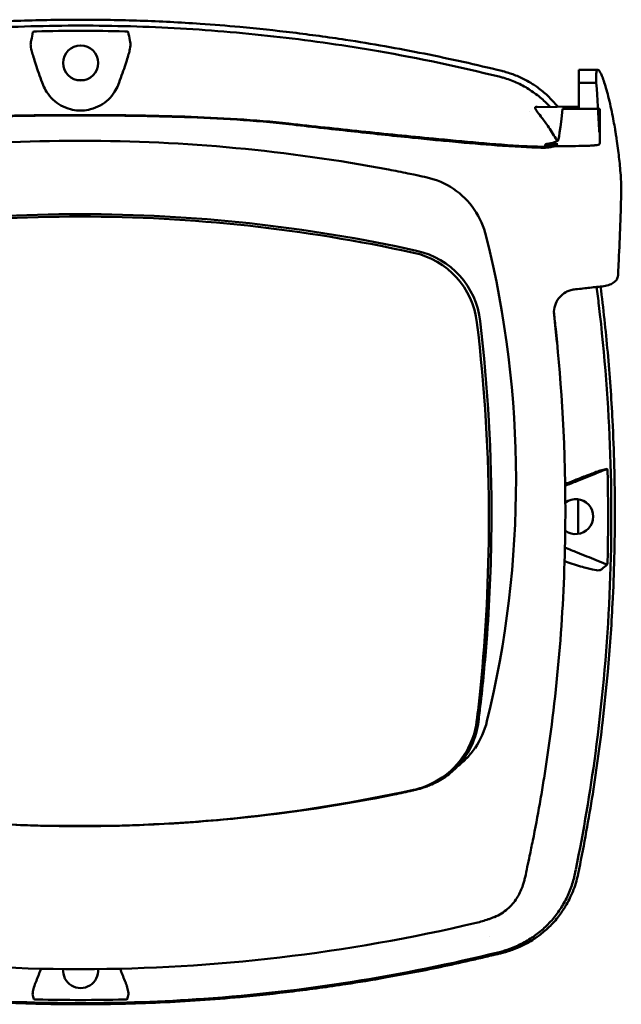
# Model space of a CAD drawing. Header units: millimetres. Extents: x 1479 to 4580, y 458 to 3937.
# Tile 8 of 32: x 2070 to 2159, y 1088 to 1233. Entities that reach past the tile are written whole.
import ezdxf

# ---------------------------------------------------------------- set-up
doc = ezdxf.new("R2010")
doc.units = ezdxf.units.MM
doc.header["$LTSCALE"] = 10
doc.layers.add('Visible (ISO)', color=7, linetype='Continuous', lineweight=50)

msp = doc.modelspace()

# ---------------------------------------------------------------- linework, layer by layer
at = {"layer": 'Visible (ISO)'}
for p, q in [((2152.38, 1225.26), (2152.38, 1225.25)), ((2152.38, 1225.26), (2152.38, 1225.26)), ((2152.38, 1225.26), (2155.17, 1225.26)), ((2155.17, 1225.26), (2152.38, 1225.26)), ((2152.38, 1225.25), (2152.38, 1223.71)), ((2152.38, 1223.71), (2152.38, 1223.71)), ((2152.38, 1223.71), (2152.38, 1219.54)), ((2152.38, 1223.36), (2154.94, 1223.36)), ((2145.99, 1219.78), (2152.38, 1219.89)), ((2149.98, 1219.55), (2155.44, 1219.52)), ((2078.92, 1214.84), (2079.16, 1214.84)), ((2079.4, 1214.84), (2079.16, 1214.84)), ((2127.95, 1215.3), (2127.96, 1215.3)), ((2147.46, 1214.37), (2149.31, 1214.37)), ((2124.47, 1210.61), (2124.46, 1210.62)), ((2125.28, 1118.9), (2125.27, 1118.9)), ((2139.09, 1100.58), (2139.08, 1100.58))]:
    msp.add_line(p, q, dxfattribs=at)
for centre, radius, start, end in [((2079.25, 1227.24), 3.52, 260.1029, 279.9993), ((1893.15, 1160.23), 259.13, 359.316, 0.4428)]:
    msp.add_arc(centre, radius, start, end, dxfattribs=at)
for centre, major_axis, ratio, start_param, end_param in [((2079.24, 977.43), (253.68, 0), 0.999513, 1.57081, 1.596356), ((2079.25, 977.43), (-253.68, 0), 0.999513, 4.686823, 4.712375), ((2136.9, 1209.1), (15.41, -2.84), 0.997155, 1.470544, 1.509733), ((2139.9, 1220.66), (8.62, -2.06), 0.517255, 1.540551, 1.556529), ((2079.25, 1225.15), (5.89, 0), 0.995406, 4.664021, 4.712212), ((2079.25, 1225.15), (-5.89, 0), 0.995406, 1.570697, 1.618892), ((2078.99, 956.71), (-1, 258.13), 0.969334, 6.279452, 6.460514), ((2079.33, 956.71), (-1, -258.13), 0.969334, 2.964264, 3.145326), ((2144.38, 1320.12), (0, -114.58), 0.06982, 0.386249, 0.39512), ((2147.38, 1218.98), (-5, 0), 0.999079, 1.573542, 1.967083), ((2024.63, 732.92), (491.04, 0), 0.993652, 1.354332, 1.357413), ((2127.71, 1197.99), (0.13, 11.73), 0.97177, 5.33761, 6.083797), ((2079.15, 983.12), (225.49, 0.54), 0.979899, 1.568385, 1.789262), ((2079.18, 983.12), (225.49, -0.54), 0.979899, 1.352331, 1.573208), ((2127.53, 1197.77), (1.06, 11.97), 0.966635, 5.054156, 5.418285), ((2079.17, 977.8), (-227.22, 0), 0.994284, 4.71241, 4.92951), ((2079.16, 977.8), (227.22, 0), 0.994284, 1.353676, 1.570775), ((2002.22, 1165.28), (-4.47, 144.89), 0.972196, 4.434174, 4.930045), ((2125.53, 1186.81), (11.96, 0.06), 0.994301, 0.111488, 1.348348), ((2125.92, 1186.98), (11.32, 4.18), 0.994464, 6.043227, 7.280763), ((2124.87, 1188.48), (10.65, 0), 0.997622, 1.102782, 1.102875), ((496.56, 1218.63), (1662.18, -0.09), 0.519189, 6.255952, 6.257861), ((1671.96, 1138.19), (479.56, 0), 0.993652, 0.103101, 0.108085), ((1892.9, 1159), (246.27, 0), 0.994284, 0.000001, 0.119511), ((1891.65, 1163.55), (-208.8, 135.7), 0.98466, 3.706327, 3.825949), ((1822.17, 1158.02), (-224.52, 244.07), 0.983219, 4.060046, 4.072125), ((1894.72, 1161.09), (255.61, 0), 0.993652, 0.095361, 0.103078), ((1896.75, 1159.79), (259.92, -0.01), 0.999419, 6.257808, 6.307855), ((2151.91, 1159.69), (2.57, 0), 0.998946, 4.073366, 8.485613), ((2127.41, 1132.78), (-3.17, 11.74), 0.971139, 3.834845, 4.196175), ((2079.16, 1340.16), (227.18, 0), 0.994284, 4.495247, 4.712389), ((2079.16, 1340.16), (-227.18, 0), 0.994284, 1.570796, 1.787938), ((2023.09, 1132.39), (-39.71, -133.75), 0.939396, 1.660879, 1.665207), ((2148.12, 1108.95), (-1.34, -9.07), 0.47828, 1.441505, 1.454), ((2137.29, 1107.23), (6.93, 1.14), 0.977102, 5.574923, 5.606778), ((2136.9, 1111.12), (-10.37, -11.94), 0.999772, 0.958484, 1.009007), ((2139.81, 1100.31), (9.31, 2.19), 0.505158, 4.735244, 4.744521), ((2079.25, 1093.06), (2.57, 0), 0.998946, 3.054483, 6.370944), ((2079.16, 1340.81), (250.11, -0.13), 0.989719, 4.711619, 4.712926), ((2079.17, 1340.81), (250.11, 0.13), 0.989719, 4.711852, 4.713158), ((2079.25, 1342.12), (253.53, 0), 0.999418, 4.687401, 4.712407), ((2079.25, 1342.12), (-253.53, 0), 0.999418, 1.570779, 1.595783)]:
    msp.add_ellipse(centre, major_axis=major_axis, ratio=ratio, start_param=start_param, end_param=end_param, dxfattribs=at)
msp.add_ellipse((2079.25, 1226.27), major_axis=(2.57, 0), ratio=0.999031, dxfattribs=at)
for points, knots in [([(2079.25, 1232.62), (2076.32, 1232.62), (2073.4, 1232.57), (2067.55, 1232.37), (2064.63, 1232.22), (2059.76, 1231.89), (2057.81, 1231.73), (2053.27, 1231.32), (2050.68, 1231.04), (2045.5, 1230.41), (2042.92, 1230.06), (2036.49, 1229.08), (2032.64, 1228.4), (2026.9, 1227.25), (2024.99, 1226.85), (2021.18, 1226), (2019.29, 1225.55), (2017.4, 1225.09)], [-6.246286, -6.246286, -6.246286, -6.246286, -5.369084, -5.369084, -4.490619, -4.490619, -3.90454, -3.90454, -3.122813, -3.122813, -2.34117, -2.34117, -1.169515, -1.169515, -0.584428, -0.584428, 0, 0, 0, 0]), ([(2079.25, 1231.75), (2074.38, 1231.75), (2069.47, 1231.61), (2064.6, 1231.33), (2059.73, 1231.05), (2054.85, 1230.63), (2050, 1230.07), (2045.15, 1229.51), (2040.31, 1228.81), (2035.5, 1227.98), (2029.57, 1226.95), (2023.67, 1225.71), (2017.83, 1224.26)], [30.936337, 30.936337, 30.936337, 30.936337, 45.524721, 45.524721, 45.524721, 60.113105, 60.113105, 60.113105, 74.70149, 74.70149, 74.70149, 92.684008, 92.684008, 92.684008, 92.684008]), ([(2141.09, 1225.09), (2139.2, 1225.55), (2137.3, 1226), (2133.5, 1226.85), (2131.59, 1227.25), (2125.85, 1228.4), (2122, 1229.08), (2115.56, 1230.06), (2112.98, 1230.41), (2107.81, 1231.04), (2105.22, 1231.32), (2100.68, 1231.73), (2098.73, 1231.89), (2093.86, 1232.22), (2090.94, 1232.37), (2085.09, 1232.57), (2082.17, 1232.62), (2079.25, 1232.62)], [-6.245403, -6.245403, -6.245403, -6.245403, -5.660947, -5.660947, -5.075833, -5.075833, -3.904122, -3.904122, -3.122442, -3.122442, -2.340973, -2.340973, -1.755087, -1.755087, -0.876913, -0.876913, 0, 0, 0, 0]), ([(2079.25, 1231.75), (2084.11, 1231.75), (2089.02, 1231.61), (2093.89, 1231.33), (2098.76, 1231.05), (2103.64, 1230.63), (2108.49, 1230.07), (2113.34, 1229.51), (2118.18, 1228.81), (2122.99, 1227.98), (2128.92, 1226.95), (2134.82, 1225.71), (2140.66, 1224.26)], [30.936337, 30.936337, 30.936337, 30.936337, 45.524721, 45.524721, 45.524721, 60.113105, 60.113105, 60.113105, 74.70149, 74.70149, 74.70149, 92.684008, 92.684008, 92.684008, 92.684008]), ([(2072.26, 1230.82), (2072.17, 1230.4), (2072.09, 1229.99), (2072.01, 1229.57), (2071.98, 1229.42), (2071.95, 1229.27), (2071.92, 1229.12)], [0.467011, 0.467011, 0.467011, 0.467011, 8.653784, 8.653784, 8.653784, 11.663308, 11.663308, 11.663308, 11.663308]), ([(2072.77, 1230.9), (2072.71, 1230.9), (2072.64, 1230.9), (2072.53, 1230.89), (2072.47, 1230.88), (2072.38, 1230.87), (2072.34, 1230.86), (2072.3, 1230.84), (2072.28, 1230.84), (2072.26, 1230.83), (2072.26, 1230.82), (2072.26, 1230.82)], [0, 0, 0, 0, 0.01820224, 0.01820224, 0.03773431, 0.03773431, 0.0639863, 0.0639863, 0.08134345, 0.08134345, 0.09876944, 0.09876944, 0.09876944, 0.09876944]), ([(2085.73, 1230.9), (2085.79, 1230.9), (2085.85, 1230.9), (2085.97, 1230.89), (2086.02, 1230.88), (2086.12, 1230.87), (2086.16, 1230.86), (2086.2, 1230.84), (2086.21, 1230.84), (2086.23, 1230.83), (2086.24, 1230.82), (2086.24, 1230.82)], [-0.06132145, -0.06132145, -0.06132145, -0.06132145, -0.050016, -0.050016, -0.03789109, -0.03789109, -0.0215961, -0.0215961, -0.01081552, -0.01081552, 0, 0, 0, 0]), ([(2086.24, 1230.82), (2086.32, 1230.4), (2086.4, 1229.99), (2086.48, 1229.57), (2086.51, 1229.42), (2086.54, 1229.27), (2086.57, 1229.12)], [0.467008, 0.467008, 0.467008, 0.467008, 8.653784, 8.653784, 8.653784, 11.66331, 11.66331, 11.66331, 11.66331]), ([(2074.26, 1222.01), (2074.05, 1222.33), (2073.88, 1222.66), (2073.68, 1223.16), (2073.53, 1223.58), (2073.01, 1225.01), (2072.72, 1225.87), (2072.27, 1227.3), (2072.11, 1227.88), (2071.92, 1228.75), (2071.9, 1229), (2071.92, 1229.12)], [-1.193209, -1.193209, -1.193209, -1.193209, -0.868976, -0.868976, -0.725422, -0.725422, -0.470688, -0.470688, -0.234678, -0.234678, 0, 0, 0, 0]), ([(2084.24, 1222.01), (2084.44, 1222.33), (2084.61, 1222.66), (2084.81, 1223.16), (2084.96, 1223.58), (2085.48, 1225.01), (2085.78, 1225.87), (2086.23, 1227.3), (2086.39, 1227.88), (2086.58, 1228.75), (2086.6, 1229), (2086.57, 1229.12)], [0, 0, 0, 0, 0.1142773, 0.1142773, 0.1648927, 0.1648927, 0.2547165, 0.2547165, 0.3379372, 0.3379372, 0.420688, 0.420688, 0.420688, 0.420688]), ([(2149.28, 1219.84), (2149.22, 1219.92), (2149.15, 1219.99), (2148.86, 1220.35), (2148.62, 1220.62), (2148.13, 1221.13), (2147.87, 1221.38), (2147.14, 1222.04), (2146.65, 1222.43), (2145.95, 1222.93), (2145.76, 1223.05), (2145.22, 1223.4), (2144.87, 1223.6), (2143.99, 1224.06), (2143.44, 1224.31), (2142.35, 1224.73), (2141.79, 1224.91), (2141.23, 1225.05)], [-0.9759347, -0.9759347, -0.9759347, -0.9759347, -0.9462376, -0.9462376, -0.8386466, -0.8386466, -0.7311867, -0.7311867, -0.5438091, -0.5438091, -0.4740259, -0.4740259, -0.352845, -0.352845, -0.1740766, -0.1740766, 0, 0, 0, 0]), ([(2141.26, 1224.11), (2141.91, 1223.91), (2142.57, 1223.68), (2143.19, 1223.4), (2143.82, 1223.12), (2144.43, 1222.79), (2145.01, 1222.43), (2145.59, 1222.07), (2146.16, 1221.66), (2146.68, 1221.22), (2147.2, 1220.79), (2147.69, 1220.32), (2148.15, 1219.82)], [0, 0, 0, 0, 1.921104, 1.921104, 1.921104, 3.842208, 3.842208, 3.842208, 5.763312, 5.763312, 5.763312, 7.648796, 7.648796, 7.648796, 7.648796]), ([(2154.94, 1224.71), (2154.93, 1224.63), (2154.93, 1224.56), (2154.92, 1224.39), (2154.92, 1224.3), (2154.92, 1224.2)], [0, 0, 0, 0, 0.0642712, 0.0642712, 0.1284275, 0.1284275, 0.1284275, 0.1284275]), ([(2154.94, 1223.36), (2154.93, 1223.52), (2154.92, 1223.67), (2154.92, 1223.95), (2154.92, 1224.08), (2154.92, 1224.2)], [-0.16017, -0.16017, -0.16017, -0.16017, -0.0802191, -0.0802191, 0, 0, 0, 0]), ([(2155.05, 1225.18), (2155.03, 1225.14), (2155, 1225.08), (2154.97, 1224.92), (2154.95, 1224.82), (2154.94, 1224.71)], [0.0000158, 0.0000158, 0.0000158, 0.0000158, 0.1042692, 0.1042692, 0.2090345, 0.2090345, 0.2090345, 0.2090345]), ([(2155.07, 1225.2), (2155.06, 1225.19), (2155.06, 1225.19), (2155.06, 1225.19), (2155.06, 1225.18), (2155.05, 1225.18)], [0.00004746, 0.00004746, 0.00004746, 0.00004746, 0.00737294, 0.00737294, 0.01469745, 0.01469745, 0.01469745, 0.01469745]), ([(2155.13, 1225.25), (2155.12, 1225.24), (2155.11, 1225.24), (2155.09, 1225.22), (2155.08, 1225.21), (2155.07, 1225.2)], [0.000001, 0.000001, 0.000001, 0.000001, 0.03433685, 0.03433685, 0.0686729, 0.0686729, 0.0686729, 0.0686729]), ([(2155.17, 1225.26), (2155.16, 1225.26), (2155.15, 1225.26), (2155.14, 1225.25), (2155.13, 1225.25), (2155.13, 1225.25)], [0.00000563, 0.00000563, 0.00000563, 0.00000563, 0.01955177, 0.01955177, 0.03909828, 0.03909828, 0.03909828, 0.03909828]), ([(2155.25, 1225.23), (2155.24, 1225.24), (2155.22, 1225.25), (2155.19, 1225.26), (2155.18, 1225.26), (2155.17, 1225.26)], [0, 0, 0, 0, 0.03873075, 0.03873075, 0.07696167, 0.07696167, 0.07696167, 0.07696167]), ([(2155.25, 1225.23), (2155.28, 1225.22), (2155.31, 1225.2), (2155.36, 1225.14), (2155.39, 1225.1), (2155.42, 1225.06)], [-0.1296354, -0.1296354, -0.1296354, -0.1296354, -0.0648177, -0.0648177, 0, 0, 0, 0]), ([(2155.42, 1225.06), (2155.55, 1224.86), (2155.71, 1224.53), (2156.08, 1223.53), (2156.3, 1222.83), (2156.75, 1221.15), (2156.98, 1220.18), (2157.3, 1218.66), (2157.39, 1218.19), (2157.55, 1217.32), (2157.62, 1216.93), (2157.69, 1216.54)], [-1.253285, -1.253285, -1.253285, -1.253285, -0.962095, -0.962095, -0.618336, -0.618336, -0.271771, -0.271771, -0.119151, -0.119151, -0.000001, -0.000001, -0.000001, -0.000001]), ([(2154.94, 1223.36), (2155.1, 1221.03), (2155.24, 1218.73), (2155.37, 1216.4), (2155.39, 1215.93), (2155.41, 1215.47), (2155.44, 1219.52)], [0, 0, 0, 0, 10.793063, 10.793063, 10.793063, 12.950604, 12.950604, 12.950604, 12.950604]), ([(2074.26, 1222.01), (2074.52, 1221.61), (2074.83, 1221.24), (2075.53, 1220.57), (2075.93, 1220.28), (2076.81, 1219.79), (2077.28, 1219.6), (2078.17, 1219.37), (2078.56, 1219.31), (2078.96, 1219.29)], [0.0000027, 0.0000027, 0.0000027, 0.0000027, 0.1442281, 0.1442281, 0.2917898, 0.2917898, 0.4460393, 0.4460393, 0.5657509, 0.5657509, 0.5657509, 0.5657509]), ([(2084.24, 1222.01), (2083.98, 1221.61), (2083.67, 1221.24), (2082.96, 1220.57), (2082.56, 1220.28), (2081.69, 1219.79), (2081.21, 1219.6), (2080.32, 1219.37), (2079.93, 1219.31), (2079.53, 1219.29)], [-0.5942328, -0.5942328, -0.5942328, -0.5942328, -0.449981, -0.449981, -0.3023928, -0.3023928, -0.1481186, -0.1481186, -0.0283886, -0.0283886, -0.0283886, -0.0283886]), ([(2146.2, 1219.2), (2146.14, 1219.29), (2146.1, 1219.36), (2146.02, 1219.5), (2145.99, 1219.57), (2145.97, 1219.68), (2145.97, 1219.73), (2145.99, 1219.79), (2146.01, 1219.81), (2146.04, 1219.83)], [0.000001, 0.000001, 0.000001, 0.000001, 0.051564, 0.051564, 0.1190026, 0.1190026, 0.1850258, 0.1850258, 0.240731, 0.240731, 0.240731, 0.240731]), ([(2146.2, 1219.82), (2146.16, 1219.83), (2146.13, 1219.83), (2146.08, 1219.84), (2146.06, 1219.83), (2146.04, 1219.83)], [-0.06223653, -0.06223653, -0.06223653, -0.06223653, -0.03149418, -0.03149418, -0.000001, -0.000001, -0.000001, -0.000001]), ([(2079.16, 1218.63), (2074.05, 1218.63), (2068.87, 1218.56), (2058.75, 1218.22), (2053.43, 1217.92), (2048.51, 1217.38)], [-2.99504, -2.99504, -2.99504, -2.99504, -1.492371, -1.492371, 0, 0, 0, 0]), ([(2078.91, 1218.57), (2078.65, 1218.57), (2078.38, 1218.57), (2077.77, 1218.57), (2077.43, 1218.57), (2076.4, 1218.56), (2075.73, 1218.56), (2073.74, 1218.55), (2072.43, 1218.53), (2068.7, 1218.47), (2066.26, 1218.41), (2058.88, 1218.15), (2053.44, 1217.84), (2048.51, 1217.28)], [0.025376, 0.025376, 0.025376, 0.025376, 0.10393, 0.10393, 0.206029, 0.206029, 0.406716, 0.406716, 0.79395, 0.79395, 1.510996, 1.510996, 2.979261, 2.979261, 2.979261, 2.979261]), ([(2079.16, 1218.63), (2084.28, 1218.63), (2089.45, 1218.56), (2099.58, 1218.22), (2104.89, 1217.92), (2109.82, 1217.38)], [0, 0, 0, 0, 1.535277, 1.535277, 3.060034, 3.060034, 3.060034, 3.060034]), ([(2079.42, 1218.57), (2079.68, 1218.57), (2079.94, 1218.57), (2080.55, 1218.57), (2080.9, 1218.57), (2081.92, 1218.56), (2082.6, 1218.56), (2084.58, 1218.55), (2085.89, 1218.53), (2089.62, 1218.47), (2092.07, 1218.41), (2099.44, 1218.15), (2104.89, 1217.84), (2109.82, 1217.28)], [-2.996629, -2.996629, -2.996629, -2.996629, -2.916939, -2.916939, -2.813362, -2.813362, -2.609771, -2.609771, -2.216934, -2.216934, -1.489511, -1.489511, 0, 0, 0, 0]), ([(2146.2, 1219.2), (2146.36, 1218.98), (2146.57, 1218.72), (2147.09, 1218.03), (2147.45, 1217.56), (2148.23, 1216.45), (2148.63, 1215.81), (2149.07, 1215.04), (2149.14, 1214.91), (2149.2, 1214.79)], [-1.0765541, -1.0765541, -1.0765541, -1.0765541, -0.9261412, -0.9261412, -0.7228309, -0.7228309, -0.4980582, -0.4980582, -0.4568758, -0.4568758, -0.4568758, -0.4568758]), ([(2149.98, 1219.55), (2149.47, 1214.93), (2149.37, 1214.88), (2149.26, 1214.82), (2149.15, 1214.77), (2149.05, 1214.72), (2148.93, 1214.68), (2148.76, 1214.62), (2148.59, 1214.57), (2148.41, 1214.52), (2148.23, 1214.48), (2148.05, 1214.45), (2147.86, 1214.42), (2147.73, 1214.4), (2147.6, 1214.38), (2147.46, 1214.37)], [0, 0, 0, 0, 0.428925, 0.428925, 0.428925, 0.85484, 0.85484, 0.85484, 1.493486, 1.493486, 1.493486, 2.128567, 2.128567, 2.128567, 2.569682, 2.569682, 2.569682, 2.569682]), ([(2155.44, 1219.52), (2155.44, 1214.94), (2155.45, 1214.81), (2155.44, 1214.53), (2155.44, 1214.45), (2155.42, 1214.39)], [0, 0, 0, 0, 0.02954721, 0.02954721, 0.04720155, 0.04720155, 0.04720155, 0.04720155]), ([(2109.82, 1217.38), (2113.36, 1216.98), (2116.9, 1216.6), (2123.97, 1215.86), (2127.51, 1215.5), (2131.02, 1215.17)], [0, 0, 0, 0, 1.07229, 1.07229, 2.147417, 2.147417, 2.147417, 2.147417]), ([(2109.82, 1217.28), (2112.85, 1216.93), (2115.89, 1216.59), (2121.85, 1215.94), (2124.9, 1215.61), (2127.95, 1215.3)], [-1.871433, -1.871433, -1.871433, -1.871433, -0.920927, -0.920927, -0.00091, -0.00091, -0.00091, -0.00091]), ([(2158.59, 1207.05), (2158.61, 1207.48), (2158.6, 1208), (2158.55, 1209.35), (2158.49, 1210.23), (2158.32, 1212.01), (2158.22, 1212.87), (2158.04, 1214.22), (2157.98, 1214.69), (2157.87, 1215.4), (2157.83, 1215.64), (2157.76, 1216.1), (2157.72, 1216.32), (2157.69, 1216.54)], [0.000001, 0.000001, 0.000001, 0.000001, 0.24889, 0.24889, 0.568691, 0.568691, 0.841683, 0.841683, 0.983465, 0.983465, 1.055979, 1.055979, 1.124189, 1.124189, 1.124189, 1.124189]), ([(2127.96, 1215.3), (2129.09, 1215.18), (2130.22, 1215.07), (2131.87, 1214.91), (2132.37, 1214.86), (2132.88, 1214.82)], [-0.6676366, -0.6676366, -0.6676366, -0.6676366, -0.3355784, -0.3355784, -0.1853078, -0.1853078, -0.1853078, -0.1853078]), ([(2131.02, 1215.17), (2133.21, 1214.96), (2135.5, 1214.74), (2139.79, 1214.37), (2142.27, 1214.17), (2144.38, 1214.06)], [0.000005, 0.000005, 0.000005, 0.000005, 0.659454, 0.659454, 1.288942, 1.288942, 1.288942, 1.288942]), ([(2147.38, 1213.83), (2145.94, 1213.82), (2143.78, 1213.93), (2139.05, 1214.26), (2136.86, 1214.45), (2134.73, 1214.64)], [-1.440036, -1.440036, -1.440036, -1.440036, -0.642113, -0.642113, 0, 0, 0, 0]), ([(2147.38, 1213.98), (2146.91, 1213.98), (2146.41, 1213.98), (2145.63, 1214), (2145.36, 1214.01), (2144.85, 1214.03), (2144.62, 1214.05), (2144.38, 1214.06)], [-0.3080927, -0.3080927, -0.3080927, -0.3080927, -0.1535651, -0.1535651, -0.0700171, -0.0700171, -0.000001, -0.000001, -0.000001, -0.000001]), ([(2147.42, 1213.83), (2147.64, 1213.84), (2147.86, 1213.85), (2148.3, 1213.92), (2148.52, 1213.96), (2148.73, 1214.03)], [-0.1345748, -0.1345748, -0.1345748, -0.1345748, -0.0679854, -0.0679854, -0.0000014, -0.0000014, -0.0000014, -0.0000014]), ([(2148.73, 1214.03), (2149.43, 1214.04), (2150.13, 1214.05), (2151.52, 1214.07), (2152.22, 1214.08), (2152.92, 1214.09)], [-0.4238688, -0.4238688, -0.4238688, -0.4238688, -0.2121683, -0.2121683, -0.0000057, -0.0000057, -0.0000057, -0.0000057]), ([(2148.73, 1214.03), (2148.73, 1214.03), (2148.73, 1214.03), (2148.73, 1214.03), (2148.73, 1214.03), (2148.73, 1214.03)], [-0.0004547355, -0.0004547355, -0.0004547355, -0.0004547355, -0.000271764, -0.000271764, -0.0001436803, -0.0001436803, -0.0001436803, -0.0001436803]), ([(2155.34, 1214.3), (2155.27, 1214.27), (2155.15, 1214.24), (2154.84, 1214.2), (2154.66, 1214.18), (2154.24, 1214.14), (2154, 1214.13), (2153.48, 1214.1), (2153.2, 1214.09), (2152.92, 1214.09)], [0.000001, 0.000001, 0.000001, 0.000001, 0.0862715, 0.0862715, 0.1785983, 0.1785983, 0.2758807, 0.2758807, 0.3734265, 0.3734265, 0.3734265, 0.3734265]), ([(2155.34, 1214.3), (2155.37, 1214.3), (2155.38, 1214.32), (2155.41, 1214.35), (2155.42, 1214.37), (2155.42, 1214.39)], [-0.05276165, -0.05276165, -0.05276165, -0.05276165, -0.02571314, -0.02571314, -0.0000003, -0.0000003, -0.0000003, -0.0000003]), ([(2124.47, 1210.61), (2125.41, 1210.44), (2126.35, 1210.25), (2127.73, 1209.97), (2127.92, 1209.93), (2128.61, 1209.78)], [0, 0, 0, 0, 0.2875768, 0.2875768, 0.4241939, 0.4241939, 0.4241939, 0.4241939]), ([(2158.2, 1196.68), (2158.29, 1198.41), (2158.36, 1200.14), (2158.49, 1203.59), (2158.55, 1205.32), (2158.59, 1207.05)], [0.000092, 0.000092, 0.000092, 0.000092, 0.998221, 0.998221, 1.99626, 1.99626, 1.99626, 1.99626]), ([(2155.81, 1193.48), (2156.13, 1193.52), (2156.43, 1193.58), (2156.98, 1193.76), (2157.23, 1193.88), (2157.65, 1194.15), (2157.81, 1194.32), (2158.05, 1194.66), (2158.11, 1194.85), (2158.12, 1195.04)], [0.0000032, 0.0000032, 0.0000032, 0.0000032, 0.0969079, 0.0969079, 0.1954042, 0.1954042, 0.2999147, 0.2999147, 0.4078288, 0.4078288, 0.4078288, 0.4078288]), ([(2149.52, 1191.83), (2149.78, 1192.15), (2150.11, 1192.42), (2150.66, 1192.74), (2150.86, 1192.83), (2151.27, 1192.96), (2151.47, 1193), (2151.68, 1193.03)], [-0.2554395, -0.2554395, -0.2554395, -0.2554395, -0.1295137, -0.1295137, -0.0635227, -0.0635227, 0, 0, 0, 0]), ([(2155.81, 1193.48), (2155.12, 1193.41), (2154.43, 1193.33), (2153.06, 1193.18), (2152.37, 1193.1), (2151.68, 1193.03)], [-0.4226271, -0.4226271, -0.4226271, -0.4226271, -0.2111495, -0.2111495, -0.0000901, -0.0000901, -0.0000901, -0.0000901]), ([(2154.99, 1193.39), (2155.11, 1192.49), (2155.22, 1191.59), (2155.32, 1190.69), (2156.18, 1183.43), (2156.74, 1176.1), (2156.99, 1168.78), (2157.24, 1161.47), (2157.18, 1154.12), (2156.81, 1146.81), (2156.45, 1139.5), (2155.77, 1132.18), (2154.8, 1124.93), (2154.03, 1119.22), (2153.07, 1113.52), (2151.92, 1107.87)], [19.174489, 19.174489, 19.174489, 19.174489, 21.882576, 21.882576, 21.882576, 43.765152, 43.765152, 43.765152, 65.647729, 65.647729, 65.647729, 87.530305, 87.530305, 87.530305, 104.770272, 104.770272, 104.770272, 104.770272]), ([(2152.27, 1107.26), (2153.02, 1110.92), (2153.7, 1114.59), (2154.89, 1121.98), (2155.41, 1125.7), (2156.14, 1131.92), (2156.4, 1134.41), (2156.92, 1140.25), (2157.15, 1143.6), (2157.55, 1151.42), (2157.66, 1155.9), (2157.66, 1164.85), (2157.54, 1169.32), (2157.14, 1177.12), (2156.91, 1180.46), (2156.32, 1187.03), (2155.97, 1190.24), (2155.57, 1193.45)], [-6.886177, -6.886177, -6.886177, -6.886177, -6.165652, -6.165652, -5.441648, -5.441648, -4.957438, -4.957438, -4.310444, -4.310444, -3.446201, -3.446201, -2.583975, -2.583975, -1.937668, -1.937668, -1.313074, -1.313074, -1.313074, -1.313074]), ([(2148.73, 1189.48), (2148.7, 1189.88), (2148.75, 1190.28), (2149, 1191.05), (2149.19, 1191.41), (2149.44, 1191.73)], [-0.2425146, -0.2425146, -0.2425146, -0.2425146, -0.1218064, -0.1218064, 0, 0, 0, 0]), ([(2148.75, 1189.24), (2148.74, 1189.28), (2148.74, 1189.32), (2148.73, 1189.4), (2148.73, 1189.44), (2148.73, 1189.48)], [-0.02379966, -0.02379966, -0.02379966, -0.02379966, -0.01189775, -0.01189775, 0, 0, 0, 0]), ([(2147.53, 1122.99), (2149.21, 1133.95), (2150.15, 1145.01), (2150.57, 1167.85), (2149.92, 1177.71), (2149.17, 1185.28)], [-4.346663, -4.346663, -4.346663, -4.346663, -2.419846, -2.419846, -0.37687, -0.37687, -0.37687, -0.37687]), ([(2155.58, 1166.46), (2155.5, 1166.44), (2155.28, 1166.36), (2154.59, 1166.11), (2154.13, 1165.94), (2153, 1165.51), (2152.26, 1165.22), (2151, 1164.73), (2150.67, 1164.6), (2150.37, 1164.49)], [0, 0, 0, 0, 0.2574331, 0.2574331, 0.513221, 0.513221, 0.7737087, 0.7737087, 0.8708045, 0.8708045, 0.8708045, 0.8708045]), ([(2156.53, 1166.68), (2156.27, 1166.62), (2156.01, 1166.56), (2155.75, 1166.5), (2155.69, 1166.48), (2155.64, 1166.47), (2155.58, 1166.46)], [0.478961, 0.478961, 0.478961, 0.478961, 8.650914, 8.650914, 8.650914, 10.427613, 10.427613, 10.427613, 10.427613]), ([(2156.59, 1166.18), (2156.59, 1166.25), (2156.59, 1166.31), (2156.58, 1166.42), (2156.58, 1166.47), (2156.57, 1166.58), (2156.56, 1166.61), (2156.55, 1166.65), (2156.55, 1166.67), (2156.54, 1166.68), (2156.54, 1166.68), (2156.53, 1166.68)], [0, 0, 0, 0, 0.01893043, 0.01893043, 0.03701692, 0.03701692, 0.05933152, 0.05933152, 0.07460682, 0.07460682, 0.08989797, 0.08989797, 0.08989797, 0.08989797]), ([(2139.16, 1159), (2139.16, 1150.82), (2138.75, 1142.65), (2137.8, 1133.26), (2137.67, 1132.01), (2137.34, 1129.2), (2137.18, 1127.71), (2135.42, 1124.33), (2134.43, 1123.09), (2132.06, 1121.11), (2130.72, 1120.37), (2128.97, 1119.8), (2128.57, 1119.68), (2128.11, 1119.58)], [-10.590197, -10.590197, -10.590197, -10.590197, -7.071499, -7.071499, -6.529681, -6.529681, -5.853457, -5.853457, -5.380268, -5.380268, -4.924752, -4.924752, -4.829333, -4.829333, -4.829333, -4.829333]), ([(2139.54, 1158.95), (2139.52, 1153.42), (2139.31, 1147.9), (2138.66, 1139.06), (2138.35, 1135.74), (2137.88, 1131.59), (2137.78, 1130.76), (2137.56, 1128.93), (2137.42, 1127.9), (2136.21, 1125.14), (2135.48, 1124.02), (2134.58, 1123.04)], [-5.749402, -5.749402, -5.749402, -5.749402, -2.990939, -2.990939, -1.325537, -1.325537, -0.909235, -0.909235, -0.401118, -0.401118, -0.000022, -0.000022, -0.000022, -0.000022]), ([(2156.53, 1152.65), (2156.47, 1152.68), (2156.4, 1152.7), (2156.34, 1152.73), (2155.87, 1152.92), (2155.4, 1153.1), (2154.93, 1153.29), (2154, 1153.67), (2153.06, 1154.04), (2152.13, 1154.41)], [7.114124, 7.114124, 7.114124, 7.114124, 7.320016, 7.320016, 7.320016, 8.83139, 8.83139, 8.83139, 11.854139, 11.854139, 11.854139, 11.854139]), ([(2155.6, 1151.87), (2155.52, 1151.8), (2155.3, 1151.78), (2154.62, 1151.86), (2154.16, 1151.96), (2153.03, 1152.25), (2152.3, 1152.47), (2151, 1152.91), (2150.62, 1153.03), (2150.28, 1153.15)], [-0.7071846, -0.7071846, -0.7071846, -0.7071846, -0.5257935, -0.5257935, -0.3432663, -0.3432663, -0.157236, -0.157236, -0.0767767, -0.0767767, -0.0767767, -0.0767767]), ([(2156.53, 1152.65), (2156.26, 1152.43), (2156, 1152.2), (2155.73, 1151.98), (2155.69, 1151.94), (2155.64, 1151.9), (2155.6, 1151.87)], [0.46186, 0.46186, 0.46186, 0.46186, 8.654063, 8.654063, 8.654063, 9.958979, 9.958979, 9.958979, 9.958979]), ([(2156.59, 1153.18), (2156.59, 1153.12), (2156.58, 1153.06), (2156.58, 1152.94), (2156.57, 1152.89), (2156.56, 1152.79), (2156.56, 1152.75), (2156.55, 1152.7), (2156.54, 1152.69), (2156.54, 1152.66), (2156.53, 1152.66), (2156.53, 1152.65)], [-0.06070109, -0.06070109, -0.06070109, -0.06070109, -0.04973489, -0.04973489, -0.03788451, -0.03788451, -0.02141751, -0.02141751, -0.01070474, -0.01070474, 0, 0, 0, 0]), ([(2137.13, 1125.72), (2136.78, 1125.21), (2136.39, 1124.73), (2135.54, 1123.83), (2135.07, 1123.41), (2134.58, 1123.04)], [0, 0, 0, 0, 0.1862934, 0.1862934, 0.373657, 0.373657, 0.373657, 0.373657]), ([(2134.58, 1123.04), (2134.04, 1122.47), (2133.44, 1121.96), (2132.17, 1121.07), (2131.49, 1120.69), (2130.78, 1120.37)], [-0.4693062, -0.4693062, -0.4693062, -0.4693062, -0.2338119, -0.2338119, 0, 0, 0, 0]), ([(2147.53, 1122.99), (2147.39, 1122.08), (2147.25, 1121.17), (2146.95, 1119.35), (2146.79, 1118.45), (2146.63, 1117.55)], [0, 0, 0, 0, 0.2796752, 0.2796752, 0.5576135, 0.5576135, 0.5576135, 0.5576135]), ([(2130.78, 1120.37), (2130.56, 1120.27), (2130.34, 1120.18), (2129.86, 1120), (2129.64, 1119.92), (2129.43, 1119.86)], [-0.50387247, -0.50387247, -0.50387247, -0.50387247, -0.45983504, -0.45983504, -0.4114315, -0.4114315, -0.4114315, -0.4114315]), ([(2033.06, 1118.9), (2040.68, 1117.35), (2048.31, 1116.19), (2059.85, 1115.03), (2063.7, 1114.74), (2069.48, 1114.45), (2071.42, 1114.37), (2075.2, 1114.28), (2077.01, 1114.25), (2078.91, 1114.25)], [0.000811, 0.000811, 0.000811, 0.000811, 2.334672, 2.334672, 3.49801, 3.49801, 4.08174, 4.08174, 4.638981, 4.638981, 4.638981, 4.638981]), ([(2125.27, 1118.9), (2117.65, 1117.35), (2110.01, 1116.19), (2098.47, 1115.03), (2094.63, 1114.74), (2088.84, 1114.45), (2086.91, 1114.37), (2083.12, 1114.28), (2081.31, 1114.25), (2079.41, 1114.25)], [-4.786373, -4.786373, -4.786373, -4.786373, -2.390488, -2.390488, -1.196233, -1.196233, -0.59699, -0.59699, -0.02494, -0.02494, -0.02494, -0.02494]), ([(2128.17, 1119.52), (2128.11, 1119.5), (2128.04, 1119.49), (2127.07, 1119.28), (2126.18, 1119.09), (2125.28, 1118.9)], [-0.2961372, -0.2961372, -0.2961372, -0.2961372, -0.2753203, -0.2753203, 0, 0, 0, 0]), ([(2146.63, 1117.55), (2146.31, 1115.74), (2145.97, 1113.92), (2145.46, 1111.38), (2145.31, 1110.63), (2145.15, 1109.89)], [0, 0, 0, 0, 0.5552811, 0.5552811, 0.7859676, 0.7859676, 0.7859676, 0.7859676]), ([(2141.22, 1095.68), (2141.4, 1095.72), (2141.57, 1095.77), (2141.92, 1095.87), (2142.1, 1095.92), (2142.39, 1096.02), (2142.5, 1096.06), (2142.78, 1096.16), (2142.93, 1096.22), (2143.29, 1096.36), (2143.5, 1096.45), (2143.97, 1096.66), (2144.24, 1096.79), (2144.87, 1097.12), (2145.22, 1097.32), (2146.02, 1097.83), (2146.46, 1098.14), (2147.13, 1098.67), (2147.37, 1098.88), (2147.87, 1099.33), (2148.13, 1099.58), (2148.63, 1100.09), (2148.87, 1100.36), (2149.5, 1101.12), (2149.86, 1101.62), (2150.33, 1102.34), (2150.45, 1102.54), (2150.77, 1103.09), (2150.95, 1103.45), (2151.25, 1104.08), (2151.37, 1104.36), (2151.65, 1105.05), (2151.8, 1105.46), (2152.05, 1106.3), (2152.16, 1106.72), (2152.25, 1107.15)], [-1.675078, -1.675078, -1.675078, -1.675078, -1.620697, -1.620697, -1.565777, -1.565777, -1.528877, -1.528877, -1.479343, -1.479343, -1.412749, -1.412749, -1.323055, -1.323055, -1.202102, -1.202102, -1.038984, -1.038984, -0.945175, -0.945175, -0.837697, -0.837697, -0.730315, -0.730315, -0.543129, -0.543129, -0.473441, -0.473441, -0.352446, -0.352446, -0.262698, -0.262698, -0.12999, -0.12999, 0, 0, 0, 0]), ([(2151.8, 1107.28), (2151.66, 1106.61), (2151.48, 1105.94), (2151.25, 1105.29), (2151.02, 1104.65), (2150.74, 1104.01), (2150.42, 1103.4), (2150.11, 1102.79), (2149.74, 1102.2), (2149.35, 1101.64), (2148.95, 1101.08), (2148.51, 1100.55), (2148.04, 1100.05), (2147.57, 1099.55), (2147.06, 1099.08), (2146.52, 1098.65), (2145.99, 1098.22), (2145.42, 1097.83), (2144.83, 1097.47), (2144.24, 1097.12), (2143.62, 1096.81), (2142.99, 1096.54), (2142.5, 1096.33), (2141.99, 1096.15), (2141.48, 1095.99)], [0, 0, 0, 0, 1.921104, 1.921104, 1.921104, 3.842208, 3.842208, 3.842208, 5.763312, 5.763312, 5.763312, 7.684416, 7.684416, 7.684416, 9.60552, 9.60552, 9.60552, 11.526625, 11.526625, 11.526625, 13.447729, 13.447729, 13.447729, 14.949954, 14.949954, 14.949954, 14.949954]), ([(2144.16, 1105.59), (2144.06, 1105.3), (2143.95, 1105.01), (2143.69, 1104.43), (2143.54, 1104.15), (2143.39, 1103.88)], [0, 0, 0, 0, 0.0956462, 0.0956462, 0.1913091, 0.1913091, 0.1913091, 0.1913091]), ([(2144.16, 1105.59), (2144.23, 1105.78), (2144.29, 1105.97), (2144.4, 1106.36), (2144.44, 1106.55), (2144.49, 1106.75)], [-0.1224987, -0.1224987, -0.1224987, -0.1224987, -0.0612768, -0.0612768, 0, 0, 0, 0]), ([(2139.99, 1100.92), (2140.7, 1101.21), (2141.35, 1101.62), (2142.45, 1102.57), (2142.91, 1103.1), (2143.27, 1103.69)], [-0.4625677, -0.4625677, -0.4625677, -0.4625677, -0.2330564, -0.2330564, -0.0223869, -0.0223869, -0.0223869, -0.0223869]), ([(2078.84, 1093.27), (2069.15, 1093.28), (2059.47, 1093.85), (2040.14, 1096.12), (2030.51, 1097.82), (2021.01, 1100.07)], [0.032666, 0.032666, 0.032666, 0.032666, 2.938218, 2.938218, 5.868286, 5.868286, 5.868286, 5.868286]), ([(2079.49, 1093.27), (2089.17, 1093.28), (2098.85, 1093.85), (2118.18, 1096.12), (2127.81, 1097.82), (2137.32, 1100.07)], [-5.838765, -5.838765, -5.838765, -5.838765, -2.931647, -2.931647, 0, 0, 0, 0]), ([(2139.08, 1100.58), (2138.79, 1100.48), (2138.5, 1100.39), (2137.92, 1100.22), (2137.62, 1100.14), (2137.32, 1100.07)], [0.0010258, 0.0010258, 0.0010258, 0.0010258, 0.0919929, 0.0919929, 0.1847322, 0.1847322, 0.1847322, 0.1847322]), ([(2139.09, 1100.58), (2139.24, 1100.64), (2139.39, 1100.69), (2139.7, 1100.8), (2139.85, 1100.86), (2139.99, 1100.92)], [-0.09692418, -0.09692418, -0.09692418, -0.09692418, -0.04843685, -0.04843685, 0, 0, 0, 0]), ([(2017.36, 1095.65), (2017.43, 1095.64), (2017.52, 1095.61), (2017.71, 1095.57), (2017.8, 1095.54), (2018.07, 1095.48), (2018.24, 1095.44), (2018.78, 1095.31), (2019.13, 1095.22), (2020.2, 1094.97), (2020.91, 1094.8), (2023.05, 1094.31), (2024.48, 1093.99), (2028.78, 1093.08), (2031.65, 1092.53), (2036.46, 1091.68), (2038.39, 1091.36), (2042.9, 1090.67), (2045.49, 1090.32), (2050.66, 1089.68), (2053.25, 1089.41), (2059.74, 1088.82), (2063.64, 1088.55), (2069.5, 1088.28), (2071.45, 1088.22), (2075.35, 1088.13), (2077.3, 1088.11), (2079.25, 1088.11)], [-6.255822, -6.255822, -6.255822, -6.255822, -6.222837, -6.222837, -6.195433, -6.195433, -6.140619, -6.140619, -6.030972, -6.030972, -5.8116, -5.8116, -5.372567, -5.372567, -4.493566, -4.493566, -3.9071, -3.9071, -3.124844, -3.124844, -2.342742, -2.342742, -1.17034, -1.17034, -0.584842, -0.584842, 0, 0, 0, 0]), ([(2017.78, 1095.78), (2024.89, 1094.02), (2032.1, 1092.56), (2039.33, 1091.41), (2046.56, 1090.27), (2053.87, 1089.43), (2061.18, 1088.92), (2067.19, 1088.49), (2073.22, 1088.28), (2079.25, 1088.28)], [0, 0, 0, 0, 21.882576, 21.882576, 21.882576, 43.765152, 43.765152, 43.765152, 61.766885, 61.766885, 61.766885, 61.766885]), ([(2140.71, 1095.78), (2133.6, 1094.02), (2126.39, 1092.56), (2119.16, 1091.41), (2111.93, 1090.27), (2104.62, 1089.43), (2097.31, 1088.92), (2091.31, 1088.49), (2085.27, 1088.28), (2079.25, 1088.28)], [0, 0, 0, 0, 21.882576, 21.882576, 21.882576, 43.765152, 43.765152, 43.765152, 61.766885, 61.766885, 61.766885, 61.766885]), ([(2079.25, 1088.11), (2081.19, 1088.11), (2083.14, 1088.13), (2087.05, 1088.22), (2089, 1088.28), (2094.85, 1088.55), (2098.75, 1088.82), (2105.24, 1089.41), (2107.83, 1089.69), (2113.01, 1090.32), (2115.59, 1090.67), (2120.1, 1091.36), (2122.03, 1091.68), (2126.84, 1092.53), (2129.72, 1093.08), (2134.01, 1093.99), (2135.44, 1094.31), (2137.58, 1094.8), (2138.29, 1094.97), (2139.36, 1095.22), (2139.71, 1095.31), (2140.25, 1095.44), (2140.42, 1095.48), (2140.69, 1095.54), (2140.78, 1095.57), (2140.97, 1095.61), (2141.06, 1095.64), (2141.13, 1095.65)], [-4.030061, -4.030061, -4.030061, -4.030061, -3.653231, -3.653231, -3.275977, -3.275977, -2.520565, -2.520565, -2.016634, -2.016634, -1.51279, -1.51279, -1.135053, -1.135053, -0.568897, -0.568897, -0.286119, -0.286119, -0.144824, -0.144824, -0.074201, -0.074201, -0.038896, -0.038896, -0.021246, -0.021246, 0, 0, 0, 0]), ([(2085.04, 1093.34), (2085.04, 1093.33), (2085.04, 1093.33), (2085.28, 1092.74), (2085.51, 1092.15), (2085.74, 1091.57)], [-0.1903995, -0.1903995, -0.1903995, -0.1903995, -0.1886904, -0.1886904, -0.000001, -0.000001, -0.000001, -0.000001]), ([(2072.75, 1091.57), (2072.72, 1091.5), (2072.7, 1091.43), (2072.64, 1091.29), (2072.61, 1091.21), (2072.56, 1091.08), (2072.54, 1091.02), (2072.5, 1090.9), (2072.49, 1090.85), (2072.47, 1090.81)], [0, 0, 0, 0, 0.02258089, 0.02258089, 0.04850306, 0.04850306, 0.07220962, 0.07220962, 0.09691216, 0.09691216, 0.09691216, 0.09691216]), ([(2085.74, 1091.57), (2085.77, 1091.5), (2085.8, 1091.43), (2085.85, 1091.29), (2085.88, 1091.21), (2085.93, 1091.08), (2085.95, 1091.02), (2085.99, 1090.9), (2086.01, 1090.85), (2086.02, 1090.81)], [-0.09701105, -0.09701105, -0.09701105, -0.09701105, -0.07440711, -0.07440711, -0.0484585, -0.0484585, -0.02472775, -0.02472775, 0, 0, 0, 0]), ([(2072.21, 1089.58), (2072.2, 1089.65), (2072.21, 1089.79), (2072.3, 1090.21), (2072.37, 1090.48), (2072.47, 1090.81)], [-0.3788311, -0.3788311, -0.3788311, -0.3788311, -0.1854285, -0.1854285, -0.0000079, -0.0000079, -0.0000079, -0.0000079]), ([(2086.28, 1089.58), (2086.3, 1089.65), (2086.28, 1089.79), (2086.19, 1090.21), (2086.12, 1090.48), (2086.02, 1090.81)], [0, 0, 0, 0, 0.1942712, 0.1942712, 0.3805229, 0.3805229, 0.3805229, 0.3805229]), ([(2072.91, 1088.81), (2072.85, 1088.81), (2072.79, 1088.81), (2072.67, 1088.82), (2072.62, 1088.82), (2072.52, 1088.83), (2072.48, 1088.84), (2072.44, 1088.85), (2072.42, 1088.85), (2072.41, 1088.86), (2072.4, 1088.86), (2072.4, 1088.87)], [-0.06079793, -0.06079793, -0.06079793, -0.06079793, -0.04978833, -0.04978833, -0.03793526, -0.03793526, -0.02182904, -0.02182904, -0.01094022, -0.01094022, 0, 0, 0, 0]), ([(2085.58, 1088.81), (2085.65, 1088.81), (2085.71, 1088.81), (2085.82, 1088.82), (2085.88, 1088.82), (2085.97, 1088.83), (2086.01, 1088.84), (2086.05, 1088.85), (2086.07, 1088.85), (2086.09, 1088.86), (2086.09, 1088.86), (2086.09, 1088.87)], [0, 0, 0, 0, 0.0181194, 0.0181194, 0.0376152, 0.0376152, 0.0641029, 0.0641029, 0.0820224, 0.0820224, 0.1000128, 0.1000128, 0.1000128, 0.1000128])]:
    msp.add_open_spline(points, degree=3, knots=knots, dxfattribs=at)
for points in [[(2146.2, 1219.82), (2146.22, 1219.81), (2146.25, 1219.8), (2146.27, 1219.79)], [(2079.16, 1218.57), (2079.08, 1218.57), (2078.99, 1218.57), (2078.91, 1218.57)], [(2079.16, 1218.57), (2079.25, 1218.57), (2079.33, 1218.57), (2079.42, 1218.57)], [(2145.06, 1219.21), (2145.06, 1219.21), (2145.06, 1219.21), (2145.06, 1219.21)], [(2132.88, 1214.82), (2133.5, 1214.76), (2134.12, 1214.7), (2134.73, 1214.64)], [(2147.38, 1213.98), (2147.39, 1213.98), (2147.39, 1213.98), (2147.4, 1213.98)], [(2147.46, 1214.37), (2147.46, 1214.37), (2147.46, 1214.37), (2147.46, 1214.37)], [(2149.17, 1214.3), (2149.05, 1214.21), (2148.91, 1214.12), (2148.73, 1214.03)], [(2149.31, 1214.37), (2149.25, 1214.34), (2149.2, 1214.31), (2149.17, 1214.3)], [(2147.38, 1213.83), (2147.4, 1213.83), (2147.41, 1213.83), (2147.42, 1213.83)], [(2149.44, 1191.73), (2149.46, 1191.76), (2149.49, 1191.8), (2149.52, 1191.83)], [(2154.05, 1165.69), (2154.88, 1166.02), (2155.71, 1166.35), (2156.53, 1166.68)], [(2150.37, 1164.22), (2150.94, 1164.44), (2151.52, 1164.67), (2152.09, 1164.9)], [(2152.09, 1164.9), (2152.74, 1165.16), (2153.4, 1165.43), (2154.05, 1165.69)], [(2152.13, 1154.41), (2151.53, 1154.66), (2150.98, 1154.87), (2150.34, 1155.13)], [(2129.43, 1119.86), (2128.94, 1119.7), (2128.55, 1119.6), (2128.17, 1119.52)], [(2078.91, 1114.25), (2079, 1114.25), (2079.08, 1114.25), (2079.16, 1114.25)], [(2079.41, 1114.25), (2079.33, 1114.25), (2079.25, 1114.25), (2079.16, 1114.25)], [(2145.15, 1109.89), (2144.92, 1108.81), (2144.7, 1107.76), (2144.49, 1106.75)], [(2139.2, 1098.02), (2139.2, 1098.02), (2139.2, 1098.02), (2139.2, 1098.02)], [(2072.75, 1091.57), (2072.98, 1092.16), (2073.22, 1092.75), (2073.45, 1093.33)], [(2072.4, 1088.87), (2072.34, 1089.11), (2072.27, 1089.34), (2072.21, 1089.58)], [(2086.09, 1088.87), (2086.15, 1089.11), (2086.22, 1089.34), (2086.28, 1089.58)]]:
    msp.add_open_spline(points, degree=3, dxfattribs=at)

doc.saveas('drawing.dxf')
